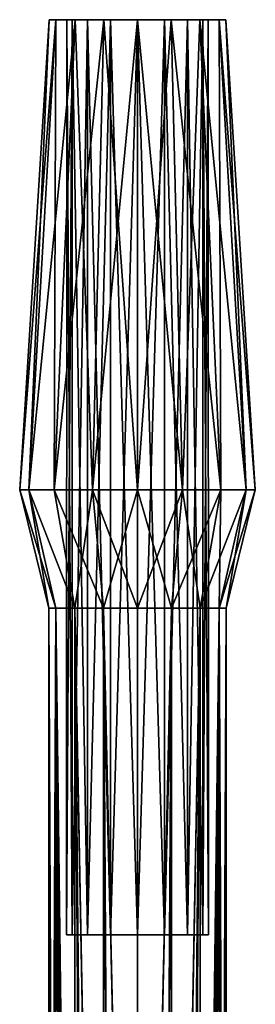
# Model space of a CAD drawing. Extents: x -0.96 to 0.96, y -0.57 to 2.63.
# Tile 85 of 148: x -0.9266 to -0.8734, y 1.0803 to 1.3032. Entities that reach past the tile are written whole.
import ezdxf

# ---------------------------------------------------------------- set-up
doc = ezdxf.new("R2010")
doc.units = 0
doc.layers.add('Brakiri_Cruiser_Weapons', color=7, linetype='CONTINUOUS')

msp = doc.modelspace()

# ---------------------------------------------------------------- linework, layer by layer
at = {"layer": 'Brakiri_Cruiser_Weapons'}
for points in [[(-0.924575, 1.1968, -0.574821), (-0.9266, 1.1968, -0.585), (-0.91995, 1.3032, -0.585)], [(-0.9266, 1.1968, -0.585), (-0.924575, 1.1968, -0.595179), (-0.918431, 1.3032, -0.592635)], [(-0.9266, 1.1968, -0.585), (-0.918431, 1.3032, -0.592635), (-0.91995, 1.3032, -0.585)], [(-0.924575, 1.1968, -0.525179), (-0.91995, 1.3032, -0.515), (-0.9266, 1.1968, -0.515)], [(-0.9266, 1.1968, -0.515), (-0.91995, 1.3032, -0.515), (-0.918431, 1.3032, -0.507365)], [(-0.9266, 1.1968, -0.515), (-0.918431, 1.3032, -0.507365), (-0.924575, 1.1968, -0.504821)], [(-0.918809, 1.1968, -0.566191), (-0.924575, 1.1968, -0.574821), (-0.918431, 1.3032, -0.577366)], [(-0.924575, 1.1968, -0.574821), (-0.91995, 1.3032, -0.585), (-0.918431, 1.3032, -0.577366)], [(-0.924575, 1.1968, -0.595179), (-0.918809, 1.1968, -0.603809), (-0.914107, 1.3032, -0.599107)], [(-0.924575, 1.1968, -0.595179), (-0.914107, 1.3032, -0.599107), (-0.918431, 1.3032, -0.592635)], [(-0.918809, 1.1968, -0.533809), (-0.918431, 1.3032, -0.522635), (-0.924575, 1.1968, -0.525179)], [(-0.924575, 1.1968, -0.525179), (-0.918431, 1.3032, -0.522635), (-0.91995, 1.3032, -0.515)], [(-0.924575, 1.1968, -0.504821), (-0.918431, 1.3032, -0.507365), (-0.914107, 1.3032, -0.500893)], [(-0.924575, 1.1968, -0.504821), (-0.914107, 1.3032, -0.500893), (-0.918809, 1.1968, -0.496191)], [(-0.914746, 1.3032, -0.578892), (-0.918431, 1.3032, -0.577366), (-0.91995, 1.3032, -0.585)], [(-0.914746, 1.3032, -0.578892), (-0.91995, 1.3032, -0.585), (-0.918431, 1.3032, -0.592635)], [(-0.914107, 1.3032, -0.500893), (-0.918431, 1.3032, -0.507365), (-0.91995, 1.3032, -0.515)], [(-0.914107, 1.3032, -0.500893), (-0.91995, 1.3032, -0.515), (-0.918431, 1.3032, -0.522635)], [(-0.910179, 1.1968, -0.560425), (-0.918809, 1.1968, -0.566191), (-0.914107, 1.3032, -0.570893)], [(-0.918809, 1.1968, -0.566191), (-0.918431, 1.3032, -0.577366), (-0.914107, 1.3032, -0.570893)], [(-0.918809, 1.1968, -0.603809), (-0.910179, 1.1968, -0.609575), (-0.907634, 1.3032, -0.603431)], [(-0.918809, 1.1968, -0.603809), (-0.907634, 1.3032, -0.603431), (-0.914107, 1.3032, -0.599107)], [(-0.910179, 1.1968, -0.539575), (-0.914107, 1.3032, -0.529107), (-0.918809, 1.1968, -0.533809)], [(-0.918809, 1.1968, -0.533809), (-0.914107, 1.3032, -0.529107), (-0.918431, 1.3032, -0.522635)], [(-0.918809, 1.1968, -0.496191), (-0.914107, 1.3032, -0.500893), (-0.907634, 1.3032, -0.496569)], [(-0.918809, 1.1968, -0.496191), (-0.907634, 1.3032, -0.496569), (-0.910179, 1.1968, -0.490425)], [(-0.914746, 1.3032, -0.578892), (-0.914107, 1.3032, -0.570893), (-0.918431, 1.3032, -0.577366)], [(-0.918431, 1.3032, -0.592635), (-0.914107, 1.3032, -0.599107), (-0.907634, 1.3032, -0.603431)], [(-0.918431, 1.3032, -0.592635), (-0.907634, 1.3032, -0.603431), (-0.9, 1.3032, -0.60495)], [(-0.915961, 1.3032, -0.585), (-0.914746, 1.3032, -0.578892), (-0.918431, 1.3032, -0.592635)], [(-0.914746, 1.3032, -0.591108), (-0.915961, 1.3032, -0.585), (-0.918431, 1.3032, -0.592635)], [(-0.911286, 1.3032, -0.596286), (-0.914746, 1.3032, -0.591108), (-0.918431, 1.3032, -0.592635)], [(-0.911286, 1.3032, -0.596286), (-0.918431, 1.3032, -0.592635), (-0.9, 1.3032, -0.60495)], [(-0.918431, 1.3032, -0.522635), (-0.914107, 1.3032, -0.529107), (-0.911286, 1.3032, -0.526286)], [(-0.918431, 1.3032, -0.522635), (-0.911286, 1.3032, -0.526286), (-0.914746, 1.3032, -0.521108)], [(-0.918431, 1.3032, -0.522635), (-0.914746, 1.3032, -0.521108), (-0.915961, 1.3032, -0.515)], [(-0.918431, 1.3032, -0.522635), (-0.915961, 1.3032, -0.515), (-0.914746, 1.3032, -0.508892)], [(-0.914107, 1.3032, -0.500893), (-0.918431, 1.3032, -0.522635), (-0.914746, 1.3032, -0.508892)], [(-0.914746, 1.3032, -0.578892), (-0.915961, 1.3032, -0.585), (-0.916, 1.09604, -0.585)], [(-0.914746, 1.3032, -0.578892), (-0.916, 1.09604, -0.585), (-0.914782, 1.09604, -0.578877)], [(-0.915961, 1.3032, -0.585), (-0.914782, 1.09604, -0.591123), (-0.916, 1.09604, -0.585)], [(-0.914746, 1.3032, -0.521108), (-0.914782, 1.09604, -0.521123), (-0.916, 1.09604, -0.515)], [(-0.914746, 1.3032, -0.521108), (-0.916, 1.09604, -0.515), (-0.915961, 1.3032, -0.515)], [(-0.915961, 1.3032, -0.515), (-0.916, 1.09604, -0.515), (-0.914782, 1.09604, -0.508877)], [(-0.915961, 1.3032, -0.585), (-0.914746, 1.3032, -0.591108), (-0.914782, 1.09604, -0.591123)], [(-0.915961, 1.3032, -0.515), (-0.914782, 1.09604, -0.508877), (-0.914746, 1.3032, -0.508892)], [(-0.911286, 1.3032, -0.573714), (-0.914746, 1.3032, -0.578892), (-0.914782, 1.09604, -0.578877)], [(-0.911286, 1.3032, -0.573714), (-0.914782, 1.09604, -0.578877), (-0.911314, 1.09604, -0.573686)], [(-0.914746, 1.3032, -0.591108), (-0.911314, 1.09604, -0.596314), (-0.914782, 1.09604, -0.591123)], [(-0.911286, 1.3032, -0.526286), (-0.911314, 1.09604, -0.526314), (-0.914782, 1.09604, -0.521123)], [(-0.911286, 1.3032, -0.526286), (-0.914782, 1.09604, -0.521123), (-0.914746, 1.3032, -0.521108)], [(-0.914746, 1.3032, -0.508892), (-0.914782, 1.09604, -0.508877), (-0.911314, 1.09604, -0.503686)], [(-0.914746, 1.3032, -0.591108), (-0.911286, 1.3032, -0.596286), (-0.911314, 1.09604, -0.596314)], [(-0.914746, 1.3032, -0.578892), (-0.911286, 1.3032, -0.573714), (-0.914107, 1.3032, -0.570893)], [(-0.914746, 1.3032, -0.508892), (-0.911314, 1.09604, -0.503686), (-0.911286, 1.3032, -0.503714)], [(-0.914107, 1.3032, -0.500893), (-0.914746, 1.3032, -0.508892), (-0.911286, 1.3032, -0.503714)], [(-0.914107, 1.3032, -0.570893), (-0.911286, 1.3032, -0.573714), (-0.906108, 1.3032, -0.570254)], [(-0.914107, 1.3032, -0.570893), (-0.906108, 1.3032, -0.570254), (-0.9, 1.3032, -0.569)], [(-0.907634, 1.3032, -0.566569), (-0.914107, 1.3032, -0.570893), (-0.9, 1.3032, -0.569)], [(-0.910179, 1.1968, -0.560425), (-0.914107, 1.3032, -0.570893), (-0.907634, 1.3032, -0.566569)], [(-0.914107, 1.3032, -0.529107), (-0.907634, 1.3032, -0.533431), (-0.9, 1.3032, -0.53495)], [(-0.914107, 1.3032, -0.529107), (-0.9, 1.3032, -0.53495), (-0.892366, 1.3032, -0.533431)], [(-0.892366, 1.3032, -0.496569), (-0.907634, 1.3032, -0.496569), (-0.914107, 1.3032, -0.500893)], [(-0.906108, 1.3032, -0.529746), (-0.911286, 1.3032, -0.526286), (-0.914107, 1.3032, -0.529107)], [(-0.914107, 1.3032, -0.500893), (-0.911286, 1.3032, -0.503714), (-0.906108, 1.3032, -0.500254)], [(-0.914107, 1.3032, -0.500893), (-0.906108, 1.3032, -0.500254), (-0.9, 1.3032, -0.499)], [(-0.9, 1.3032, -0.531), (-0.906108, 1.3032, -0.529746), (-0.914107, 1.3032, -0.529107)], [(-0.892366, 1.3032, -0.496569), (-0.914107, 1.3032, -0.500893), (-0.9, 1.3032, -0.499)], [(-0.9, 1.3032, -0.531), (-0.914107, 1.3032, -0.529107), (-0.892366, 1.3032, -0.533431)], [(-0.910179, 1.1968, -0.539575), (-0.907634, 1.3032, -0.533431), (-0.914107, 1.3032, -0.529107)], [(-0.906108, 1.3032, -0.570254), (-0.911286, 1.3032, -0.573714), (-0.911314, 1.09604, -0.573686)], [(-0.906108, 1.3032, -0.570254), (-0.911314, 1.09604, -0.573686), (-0.906123, 1.09604, -0.570218)], [(-0.911286, 1.3032, -0.596286), (-0.906123, 1.09604, -0.599782), (-0.911314, 1.09604, -0.596314)], [(-0.906108, 1.3032, -0.529746), (-0.906123, 1.09604, -0.529782), (-0.911314, 1.09604, -0.526314)], [(-0.906108, 1.3032, -0.529746), (-0.911314, 1.09604, -0.526314), (-0.911286, 1.3032, -0.526286)], [(-0.911286, 1.3032, -0.503714), (-0.911314, 1.09604, -0.503686), (-0.906123, 1.09604, -0.500218)], [(-0.911286, 1.3032, -0.596286), (-0.906108, 1.3032, -0.599746), (-0.906123, 1.09604, -0.599782)], [(-0.906108, 1.3032, -0.599746), (-0.911286, 1.3032, -0.596286), (-0.9, 1.3032, -0.60495)], [(-0.911286, 1.3032, -0.503714), (-0.906123, 1.09604, -0.500218), (-0.906108, 1.3032, -0.500254)], [(-0.9, 1.1968, -0.5584), (-0.910179, 1.1968, -0.560425), (-0.907634, 1.3032, -0.566569)], [(-0.910179, 1.1968, -0.609575), (-0.9, 1.1968, -0.6116), (-0.9, 1.3032, -0.60495)], [(-0.910179, 1.1968, -0.609575), (-0.9, 1.3032, -0.60495), (-0.907634, 1.3032, -0.603431)], [(-0.9, 1.1968, -0.5416), (-0.907634, 1.3032, -0.533431), (-0.910179, 1.1968, -0.539575)], [(-0.910179, 1.1968, -0.490425), (-0.907634, 1.3032, -0.496569), (-0.9, 1.3032, -0.49505)], [(-0.910179, 1.1968, -0.490425), (-0.9, 1.3032, -0.49505), (-0.9, 1.1968, -0.4884)], [(-0.885893, 1.3032, -0.570893), (-0.9, 1.3032, -0.56505), (-0.907634, 1.3032, -0.566569)], [(-0.907634, 1.3032, -0.566569), (-0.9, 1.3032, -0.569), (-0.893892, 1.3032, -0.570254)], [(-0.885893, 1.3032, -0.570893), (-0.907634, 1.3032, -0.566569), (-0.893892, 1.3032, -0.570254)], [(-0.9, 1.1968, -0.5584), (-0.907634, 1.3032, -0.566569), (-0.9, 1.3032, -0.56505)], [(-0.892366, 1.3032, -0.496569), (-0.9, 1.3032, -0.49505), (-0.907634, 1.3032, -0.496569)], [(-0.9, 1.1968, -0.5416), (-0.9, 1.3032, -0.53495), (-0.907634, 1.3032, -0.533431)], [(-0.9, 1.3032, -0.569), (-0.906108, 1.3032, -0.570254), (-0.906123, 1.09604, -0.570218)], [(-0.9, 1.3032, -0.569), (-0.906123, 1.09604, -0.570218), (-0.9, 1.09604, -0.569)], [(-0.906108, 1.3032, -0.599746), (-0.9, 1.09604, -0.601), (-0.906123, 1.09604, -0.599782)], [(-0.9, 1.3032, -0.531), (-0.9, 1.09604, -0.531), (-0.906123, 1.09604, -0.529782)], [(-0.9, 1.3032, -0.531), (-0.906123, 1.09604, -0.529782), (-0.906108, 1.3032, -0.529746)], [(-0.906108, 1.3032, -0.500254), (-0.906123, 1.09604, -0.500218), (-0.9, 1.09604, -0.499)], [(-0.906108, 1.3032, -0.599746), (-0.9, 1.3032, -0.601), (-0.9, 1.09604, -0.601)], [(-0.9, 1.3032, -0.601), (-0.906108, 1.3032, -0.599746), (-0.9, 1.3032, -0.60495)], [(-0.906108, 1.3032, -0.500254), (-0.9, 1.09604, -0.499), (-0.9, 1.3032, -0.499)], [(-0.9, 1.3032, -0.601), (-0.893892, 1.3032, -0.599746), (-0.893877, 1.09604, -0.599782)], [(-0.9, 1.3032, -0.601), (-0.893877, 1.09604, -0.599782), (-0.9, 1.09604, -0.601)], [(-0.893892, 1.3032, -0.570254), (-0.9, 1.3032, -0.569), (-0.9, 1.09604, -0.569)], [(-0.893892, 1.3032, -0.570254), (-0.9, 1.09604, -0.569), (-0.893877, 1.09604, -0.570218)], [(-0.9, 1.3032, -0.60495), (-0.892366, 1.3032, -0.603431), (-0.885893, 1.3032, -0.599107)], [(-0.9, 1.3032, -0.60495), (-0.885893, 1.3032, -0.599107), (-0.881569, 1.3032, -0.592635)], [(-0.885893, 1.3032, -0.570893), (-0.892366, 1.3032, -0.566569), (-0.9, 1.3032, -0.56505)], [(-0.9, 1.3032, -0.60495), (-0.881569, 1.3032, -0.592635), (-0.893892, 1.3032, -0.599746)], [(-0.893892, 1.3032, -0.599746), (-0.9, 1.3032, -0.601), (-0.9, 1.3032, -0.60495)], [(-0.9, 1.1968, -0.6116), (-0.889821, 1.1968, -0.609575), (-0.892366, 1.3032, -0.603431)], [(-0.9, 1.1968, -0.6116), (-0.892366, 1.3032, -0.603431), (-0.9, 1.3032, -0.60495)], [(-0.889821, 1.1968, -0.560425), (-0.9, 1.1968, -0.5584), (-0.9, 1.3032, -0.56505)], [(-0.889821, 1.1968, -0.560425), (-0.9, 1.3032, -0.56505), (-0.892366, 1.3032, -0.566569)], [(-0.9, 1.3032, -0.499), (-0.9, 1.09604, -0.499), (-0.893877, 1.09604, -0.500218)], [(-0.9, 1.3032, -0.499), (-0.893877, 1.09604, -0.500218), (-0.893892, 1.3032, -0.500254)], [(-0.893892, 1.3032, -0.529746), (-0.893877, 1.09604, -0.529782), (-0.9, 1.09604, -0.531)], [(-0.893892, 1.3032, -0.529746), (-0.9, 1.09604, -0.531), (-0.9, 1.3032, -0.531)], [(-0.892366, 1.3032, -0.496569), (-0.9, 1.3032, -0.499), (-0.893892, 1.3032, -0.500254)], [(-0.893892, 1.3032, -0.529746), (-0.9, 1.3032, -0.531), (-0.892366, 1.3032, -0.533431)], [(-0.9, 1.1968, -0.4884), (-0.9, 1.3032, -0.49505), (-0.892366, 1.3032, -0.496569)], [(-0.9, 1.1968, -0.4884), (-0.892366, 1.3032, -0.496569), (-0.889821, 1.1968, -0.490425)], [(-0.889821, 1.1968, -0.539575), (-0.892366, 1.3032, -0.533431), (-0.9, 1.3032, -0.53495)], [(-0.889821, 1.1968, -0.539575), (-0.9, 1.3032, -0.53495), (-0.9, 1.1968, -0.5416)], [(-0.893892, 1.3032, -0.599746), (-0.888714, 1.3032, -0.596286), (-0.888686, 1.09604, -0.596314)], [(-0.893892, 1.3032, -0.599746), (-0.888686, 1.09604, -0.596314), (-0.893877, 1.09604, -0.599782)], [(-0.888714, 1.3032, -0.573714), (-0.893892, 1.3032, -0.570254), (-0.893877, 1.09604, -0.570218)], [(-0.885893, 1.3032, -0.570893), (-0.893892, 1.3032, -0.570254), (-0.888714, 1.3032, -0.573714)], [(-0.881569, 1.3032, -0.592635), (-0.888714, 1.3032, -0.596286), (-0.893892, 1.3032, -0.599746)], [(-0.893892, 1.3032, -0.500254), (-0.893877, 1.09604, -0.500218), (-0.888686, 1.09604, -0.503686)], [(-0.893892, 1.3032, -0.500254), (-0.888686, 1.09604, -0.503686), (-0.888714, 1.3032, -0.503714)], [(-0.888714, 1.3032, -0.526286), (-0.893877, 1.09604, -0.529782), (-0.893892, 1.3032, -0.529746)], [(-0.892366, 1.3032, -0.496569), (-0.893892, 1.3032, -0.500254), (-0.888714, 1.3032, -0.503714)], [(-0.892366, 1.3032, -0.533431), (-0.888714, 1.3032, -0.526286), (-0.893892, 1.3032, -0.529746)], [(-0.888714, 1.3032, -0.573714), (-0.893877, 1.09604, -0.570218), (-0.888686, 1.09604, -0.573686)], [(-0.888714, 1.3032, -0.526286), (-0.888686, 1.09604, -0.526314), (-0.893877, 1.09604, -0.529782)], [(-0.889821, 1.1968, -0.609575), (-0.885893, 1.3032, -0.599107), (-0.892366, 1.3032, -0.603431)], [(-0.881191, 1.1968, -0.566191), (-0.889821, 1.1968, -0.560425), (-0.892366, 1.3032, -0.566569)], [(-0.881191, 1.1968, -0.566191), (-0.892366, 1.3032, -0.566569), (-0.885893, 1.3032, -0.570893)], [(-0.892366, 1.3032, -0.533431), (-0.885893, 1.3032, -0.529107), (-0.881569, 1.3032, -0.522635)], [(-0.892366, 1.3032, -0.533431), (-0.881569, 1.3032, -0.522635), (-0.88005, 1.3032, -0.515)], [(-0.88005, 1.3032, -0.515), (-0.885893, 1.3032, -0.500893), (-0.892366, 1.3032, -0.496569)], [(-0.892366, 1.3032, -0.496569), (-0.888714, 1.3032, -0.503714), (-0.885254, 1.3032, -0.508892)], [(-0.88005, 1.3032, -0.515), (-0.892366, 1.3032, -0.496569), (-0.885254, 1.3032, -0.508892)], [(-0.892366, 1.3032, -0.533431), (-0.88005, 1.3032, -0.515), (-0.888714, 1.3032, -0.526286)], [(-0.889821, 1.1968, -0.490425), (-0.892366, 1.3032, -0.496569), (-0.885893, 1.3032, -0.500893)], [(-0.881191, 1.1968, -0.533809), (-0.885893, 1.3032, -0.529107), (-0.892366, 1.3032, -0.533431)], [(-0.881191, 1.1968, -0.533809), (-0.892366, 1.3032, -0.533431), (-0.889821, 1.1968, -0.539575)], [(-0.889821, 1.1968, -0.609575), (-0.881191, 1.1968, -0.603809), (-0.885893, 1.3032, -0.599107)], [(-0.889821, 1.1968, -0.490425), (-0.885893, 1.3032, -0.500893), (-0.881191, 1.1968, -0.496191)], [(-0.888714, 1.3032, -0.596286), (-0.885254, 1.3032, -0.591108), (-0.885218, 1.09604, -0.591123)], [(-0.888714, 1.3032, -0.596286), (-0.885218, 1.09604, -0.591123), (-0.888686, 1.09604, -0.596314)], [(-0.885254, 1.3032, -0.578892), (-0.888714, 1.3032, -0.573714), (-0.888686, 1.09604, -0.573686)], [(-0.885893, 1.3032, -0.570893), (-0.888714, 1.3032, -0.573714), (-0.885254, 1.3032, -0.578892)], [(-0.881569, 1.3032, -0.592635), (-0.885254, 1.3032, -0.591108), (-0.888714, 1.3032, -0.596286)], [(-0.888714, 1.3032, -0.503714), (-0.888686, 1.09604, -0.503686), (-0.885218, 1.09604, -0.508877)], [(-0.888714, 1.3032, -0.503714), (-0.885218, 1.09604, -0.508877), (-0.885254, 1.3032, -0.508892)], [(-0.885254, 1.3032, -0.521108), (-0.888686, 1.09604, -0.526314), (-0.888714, 1.3032, -0.526286)], [(-0.88005, 1.3032, -0.515), (-0.885254, 1.3032, -0.521108), (-0.888714, 1.3032, -0.526286)], [(-0.885254, 1.3032, -0.578892), (-0.888686, 1.09604, -0.573686), (-0.885218, 1.09604, -0.578877)], [(-0.885254, 1.3032, -0.521108), (-0.885218, 1.09604, -0.521123), (-0.888686, 1.09604, -0.526314)], [(-0.881569, 1.3032, -0.592635), (-0.881569, 1.3032, -0.577366), (-0.885893, 1.3032, -0.570893)], [(-0.885893, 1.3032, -0.570893), (-0.885254, 1.3032, -0.578892), (-0.884039, 1.3032, -0.585)], [(-0.881569, 1.3032, -0.592635), (-0.885893, 1.3032, -0.570893), (-0.884039, 1.3032, -0.585)], [(-0.881191, 1.1968, -0.603809), (-0.881569, 1.3032, -0.592635), (-0.885893, 1.3032, -0.599107)], [(-0.875425, 1.1968, -0.574821), (-0.881191, 1.1968, -0.566191), (-0.885893, 1.3032, -0.570893)], [(-0.875425, 1.1968, -0.574821), (-0.885893, 1.3032, -0.570893), (-0.881569, 1.3032, -0.577366)], [(-0.88005, 1.3032, -0.515), (-0.881569, 1.3032, -0.507365), (-0.885893, 1.3032, -0.500893)], [(-0.881191, 1.1968, -0.496191), (-0.885893, 1.3032, -0.500893), (-0.881569, 1.3032, -0.507365)], [(-0.875425, 1.1968, -0.525179), (-0.881569, 1.3032, -0.522635), (-0.885893, 1.3032, -0.529107)], [(-0.875425, 1.1968, -0.525179), (-0.885893, 1.3032, -0.529107), (-0.881191, 1.1968, -0.533809)], [(-0.885254, 1.3032, -0.591108), (-0.884039, 1.3032, -0.585), (-0.884, 1.09604, -0.585)], [(-0.885254, 1.3032, -0.591108), (-0.884, 1.09604, -0.585), (-0.885218, 1.09604, -0.591123)], [(-0.884039, 1.3032, -0.585), (-0.885254, 1.3032, -0.578892), (-0.885218, 1.09604, -0.578877)], [(-0.881569, 1.3032, -0.592635), (-0.884039, 1.3032, -0.585), (-0.885254, 1.3032, -0.591108)], [(-0.885254, 1.3032, -0.508892), (-0.885218, 1.09604, -0.508877), (-0.884, 1.09604, -0.515)], [(-0.885254, 1.3032, -0.508892), (-0.884, 1.09604, -0.515), (-0.884039, 1.3032, -0.515)], [(-0.884039, 1.3032, -0.515), (-0.885218, 1.09604, -0.521123), (-0.885254, 1.3032, -0.521108)], [(-0.88005, 1.3032, -0.515), (-0.885254, 1.3032, -0.508892), (-0.884039, 1.3032, -0.515)], [(-0.88005, 1.3032, -0.515), (-0.884039, 1.3032, -0.515), (-0.885254, 1.3032, -0.521108)], [(-0.884039, 1.3032, -0.585), (-0.885218, 1.09604, -0.578877), (-0.884, 1.09604, -0.585)], [(-0.884039, 1.3032, -0.515), (-0.884, 1.09604, -0.515), (-0.885218, 1.09604, -0.521123)], [(-0.881569, 1.3032, -0.592635), (-0.88005, 1.3032, -0.585), (-0.881569, 1.3032, -0.577366)], [(-0.881191, 1.1968, -0.603809), (-0.875425, 1.1968, -0.595179), (-0.881569, 1.3032, -0.592635)], [(-0.875425, 1.1968, -0.595179), (-0.88005, 1.3032, -0.585), (-0.881569, 1.3032, -0.592635)], [(-0.8734, 1.1968, -0.585), (-0.875425, 1.1968, -0.574821), (-0.881569, 1.3032, -0.577366)], [(-0.8734, 1.1968, -0.585), (-0.881569, 1.3032, -0.577366), (-0.88005, 1.3032, -0.585)], [(-0.881191, 1.1968, -0.496191), (-0.881569, 1.3032, -0.507365), (-0.875425, 1.1968, -0.504821)], [(-0.875425, 1.1968, -0.504821), (-0.881569, 1.3032, -0.507365), (-0.88005, 1.3032, -0.515)], [(-0.8734, 1.1968, -0.515), (-0.88005, 1.3032, -0.515), (-0.881569, 1.3032, -0.522635)], [(-0.8734, 1.1968, -0.515), (-0.881569, 1.3032, -0.522635), (-0.875425, 1.1968, -0.525179)], [(-0.875425, 1.1968, -0.595179), (-0.8734, 1.1968, -0.585), (-0.88005, 1.3032, -0.585)], [(-0.875425, 1.1968, -0.504821), (-0.88005, 1.3032, -0.515), (-0.8734, 1.1968, -0.515)], [(-0.92, 1.17, -0.585), (-0.9266, 1.1968, -0.585), (-0.924575, 1.1968, -0.574821)], [(-0.918478, 1.17, -0.592654), (-0.924575, 1.1968, -0.595179), (-0.9266, 1.1968, -0.585)], [(-0.918478, 1.17, -0.592654), (-0.9266, 1.1968, -0.585), (-0.92, 1.17, -0.585)], [(-0.92, 1.17, -0.515), (-0.924575, 1.1968, -0.525179), (-0.9266, 1.1968, -0.515)], [(-0.918478, 1.17, -0.507346), (-0.92, 1.17, -0.515), (-0.9266, 1.1968, -0.515)], [(-0.918478, 1.17, -0.507346), (-0.9266, 1.1968, -0.515), (-0.924575, 1.1968, -0.504821)], [(-0.924575, 1.1968, -0.574821), (-0.918809, 1.1968, -0.566191), (-0.914142, 1.17, -0.570858)], [(-0.924575, 1.1968, -0.574821), (-0.914142, 1.17, -0.570858), (-0.918478, 1.17, -0.577346)], [(-0.92, 1.17, -0.585), (-0.924575, 1.1968, -0.574821), (-0.918478, 1.17, -0.577346)], [(-0.914142, 1.17, -0.599142), (-0.918809, 1.1968, -0.603809), (-0.924575, 1.1968, -0.595179)], [(-0.914142, 1.17, -0.599142), (-0.924575, 1.1968, -0.595179), (-0.918478, 1.17, -0.592654)], [(-0.924575, 1.1968, -0.525179), (-0.918478, 1.17, -0.522654), (-0.914142, 1.17, -0.529142)], [(-0.924575, 1.1968, -0.525179), (-0.914142, 1.17, -0.529142), (-0.918809, 1.1968, -0.533809)], [(-0.92, 1.17, -0.515), (-0.918478, 1.17, -0.522654), (-0.924575, 1.1968, -0.525179)], [(-0.914142, 1.17, -0.500858), (-0.918478, 1.17, -0.507346), (-0.924575, 1.1968, -0.504821)], [(-0.914142, 1.17, -0.500858), (-0.924575, 1.1968, -0.504821), (-0.918809, 1.1968, -0.496191)], [(-0.914142, 1.17, -0.570858), (-0.918809, 1.1968, -0.566191), (-0.910179, 1.1968, -0.560425)], [(-0.907654, 1.17, -0.603478), (-0.910179, 1.1968, -0.609575), (-0.918809, 1.1968, -0.603809)], [(-0.907654, 1.17, -0.603478), (-0.918809, 1.1968, -0.603809), (-0.914142, 1.17, -0.599142)], [(-0.914142, 1.17, -0.529142), (-0.910179, 1.1968, -0.539575), (-0.918809, 1.1968, -0.533809)], [(-0.907654, 1.17, -0.496522), (-0.914142, 1.17, -0.500858), (-0.918809, 1.1968, -0.496191)], [(-0.907654, 1.17, -0.496522), (-0.918809, 1.1968, -0.496191), (-0.910179, 1.1968, -0.490425)], [(-0.914142, 1.17, -0.570858), (-0.910179, 1.1968, -0.560425), (-0.907654, 1.17, -0.566522)], [(-0.914142, 1.17, -0.529142), (-0.907654, 1.17, -0.533478), (-0.910179, 1.1968, -0.539575)], [(-0.907654, 1.17, -0.566522), (-0.910179, 1.1968, -0.560425), (-0.9, 1.1968, -0.5584)], [(-0.9, 1.17, -0.605), (-0.9, 1.1968, -0.6116), (-0.910179, 1.1968, -0.609575)], [(-0.9, 1.17, -0.605), (-0.910179, 1.1968, -0.609575), (-0.907654, 1.17, -0.603478)], [(-0.907654, 1.17, -0.533478), (-0.9, 1.1968, -0.5416), (-0.910179, 1.1968, -0.539575)], [(-0.9, 1.17, -0.495), (-0.907654, 1.17, -0.496522), (-0.910179, 1.1968, -0.490425)], [(-0.9, 1.17, -0.495), (-0.910179, 1.1968, -0.490425), (-0.9, 1.1968, -0.4884)], [(-0.907654, 1.17, -0.566522), (-0.9, 1.1968, -0.5584), (-0.9, 1.17, -0.565)], [(-0.907654, 1.17, -0.533478), (-0.9, 1.17, -0.535), (-0.9, 1.1968, -0.5416)], [(-0.892346, 1.17, -0.603478), (-0.889821, 1.1968, -0.609575), (-0.9, 1.1968, -0.6116)], [(-0.892346, 1.17, -0.603478), (-0.9, 1.1968, -0.6116), (-0.9, 1.17, -0.605)], [(-0.9, 1.17, -0.565), (-0.9, 1.1968, -0.5584), (-0.889821, 1.1968, -0.560425)], [(-0.9, 1.17, -0.565), (-0.889821, 1.1968, -0.560425), (-0.892346, 1.17, -0.566522)], [(-0.892346, 1.17, -0.496522), (-0.9, 1.17, -0.495), (-0.9, 1.1968, -0.4884)], [(-0.892346, 1.17, -0.496522), (-0.9, 1.1968, -0.4884), (-0.889821, 1.1968, -0.490425)], [(-0.9, 1.17, -0.535), (-0.892346, 1.17, -0.533478), (-0.889821, 1.1968, -0.539575)], [(-0.9, 1.17, -0.535), (-0.889821, 1.1968, -0.539575), (-0.9, 1.1968, -0.5416)], [(-0.885858, 1.17, -0.599142), (-0.889821, 1.1968, -0.609575), (-0.892346, 1.17, -0.603478)], [(-0.892346, 1.17, -0.566522), (-0.889821, 1.1968, -0.560425), (-0.881191, 1.1968, -0.566191)], [(-0.892346, 1.17, -0.566522), (-0.881191, 1.1968, -0.566191), (-0.885858, 1.17, -0.570858)], [(-0.885858, 1.17, -0.500858), (-0.892346, 1.17, -0.496522), (-0.889821, 1.1968, -0.490425)], [(-0.892346, 1.17, -0.533478), (-0.885858, 1.17, -0.529142), (-0.881191, 1.1968, -0.533809)], [(-0.892346, 1.17, -0.533478), (-0.881191, 1.1968, -0.533809), (-0.889821, 1.1968, -0.539575)], [(-0.885858, 1.17, -0.599142), (-0.881191, 1.1968, -0.603809), (-0.889821, 1.1968, -0.609575)], [(-0.885858, 1.17, -0.500858), (-0.889821, 1.1968, -0.490425), (-0.881191, 1.1968, -0.496191)], [(-0.881522, 1.17, -0.592654), (-0.881191, 1.1968, -0.603809), (-0.885858, 1.17, -0.599142)], [(-0.885858, 1.17, -0.570858), (-0.881191, 1.1968, -0.566191), (-0.875425, 1.1968, -0.574821)], [(-0.885858, 1.17, -0.570858), (-0.875425, 1.1968, -0.574821), (-0.881522, 1.17, -0.577346)], [(-0.881522, 1.17, -0.507346), (-0.885858, 1.17, -0.500858), (-0.881191, 1.1968, -0.496191)], [(-0.885858, 1.17, -0.529142), (-0.881522, 1.17, -0.522654), (-0.875425, 1.1968, -0.525179)], [(-0.885858, 1.17, -0.529142), (-0.875425, 1.1968, -0.525179), (-0.881191, 1.1968, -0.533809)], [(-0.881522, 1.17, -0.592654), (-0.875425, 1.1968, -0.595179), (-0.881191, 1.1968, -0.603809)], [(-0.88, 1.17, -0.585), (-0.875425, 1.1968, -0.595179), (-0.881522, 1.17, -0.592654)], [(-0.881522, 1.17, -0.577346), (-0.875425, 1.1968, -0.574821), (-0.8734, 1.1968, -0.585)], [(-0.881522, 1.17, -0.577346), (-0.8734, 1.1968, -0.585), (-0.88, 1.17, -0.585)], [(-0.881522, 1.17, -0.507346), (-0.881191, 1.1968, -0.496191), (-0.875425, 1.1968, -0.504821)], [(-0.88, 1.17, -0.515), (-0.881522, 1.17, -0.507346), (-0.875425, 1.1968, -0.504821)], [(-0.881522, 1.17, -0.522654), (-0.88, 1.17, -0.515), (-0.8734, 1.1968, -0.515)], [(-0.881522, 1.17, -0.522654), (-0.8734, 1.1968, -0.515), (-0.875425, 1.1968, -0.525179)], [(-0.88, 1.17, -0.585), (-0.8734, 1.1968, -0.585), (-0.875425, 1.1968, -0.595179)], [(-0.88, 1.17, -0.515), (-0.875425, 1.1968, -0.504821), (-0.8734, 1.1968, -0.515)], [(-0.918478, 1.17, -0.507346), (-0.918583, 0.818911, -0.507878), (-0.92, 0.819583, -0.515)], [(-0.918478, 1.17, -0.507346), (-0.92, 0.819583, -0.515), (-0.92, 1.17, -0.515)], [(-0.92, 1.17, -0.515), (-0.92, 0.819583, -0.515), (-0.919939, 0.819683, -0.515307)], [(-0.92, 1.17, -0.515), (-0.919939, 0.819683, -0.515307), (-0.919702, 0.819996, -0.516499)], [(-0.92, 1.17, -0.515), (-0.919702, 0.819996, -0.516499), (-0.918478, 0.821141, -0.522654)], [(-0.92, 1.17, -0.515), (-0.918478, 0.821141, -0.522654), (-0.918478, 1.17, -0.522654)], [(-0.918478, 1.17, -0.592654), (-0.92, 1.17, -0.585), (-0.92, 0.819585, -0.585)], [(-0.918478, 1.17, -0.592654), (-0.92, 0.819585, -0.585), (-0.918583, 0.818911, -0.592122)], [(-0.92, 1.17, -0.585), (-0.918478, 1.17, -0.577346), (-0.918478, 0.821141, -0.577346)], [(-0.92, 1.17, -0.585), (-0.918478, 0.821141, -0.577346), (-0.919702, 0.819996, -0.583501)], [(-0.92, 1.17, -0.585), (-0.919702, 0.819996, -0.583501), (-0.919939, 0.819683, -0.584693)], [(-0.92, 1.17, -0.585), (-0.919939, 0.819683, -0.584693), (-0.92, 0.819585, -0.585)], [(-0.918478, 1.17, -0.507346), (-0.918478, 0.818825, -0.507346), (-0.918583, 0.818911, -0.507878)], [(-0.918478, 1.17, -0.592654), (-0.918583, 0.818911, -0.592122), (-0.918478, 0.818825, -0.592654)], [(-0.918478, 1.17, -0.507346), (-0.914142, 1.17, -0.500858), (-0.914142, 0.819003, -0.500858)], [(-0.918478, 1.17, -0.507346), (-0.914142, 0.819003, -0.500858), (-0.915455, 0.819102, -0.502823)], [(-0.918478, 1.17, -0.507346), (-0.915455, 0.819102, -0.502823), (-0.918478, 0.818825, -0.507346)], [(-0.918478, 1.17, -0.522654), (-0.918478, 0.821141, -0.522654), (-0.916836, 0.822035, -0.525111)], [(-0.918478, 1.17, -0.522654), (-0.916836, 0.822035, -0.525111), (-0.916588, 0.822152, -0.525482)], [(-0.918478, 1.17, -0.522654), (-0.916588, 0.822152, -0.525482), (-0.914142, 0.822948, -0.529142)], [(-0.918478, 1.17, -0.522654), (-0.914142, 0.822948, -0.529142), (-0.914142, 1.17, -0.529142)], [(-0.918478, 1.17, -0.592654), (-0.918478, 0.818825, -0.592654), (-0.915455, 0.819102, -0.597177)], [(-0.918478, 1.17, -0.592654), (-0.915455, 0.819102, -0.597177), (-0.914142, 0.819003, -0.599142)], [(-0.918478, 1.17, -0.592654), (-0.914142, 0.819003, -0.599142), (-0.914142, 1.17, -0.599142)], [(-0.918478, 1.17, -0.577346), (-0.914142, 1.17, -0.570858), (-0.914142, 0.822946, -0.570858)], [(-0.918478, 1.17, -0.577346), (-0.914142, 0.822946, -0.570858), (-0.916588, 0.822152, -0.574518)], [(-0.918478, 1.17, -0.577346), (-0.916588, 0.822152, -0.574518), (-0.916836, 0.822035, -0.574889)], [(-0.918478, 1.17, -0.577346), (-0.916836, 0.822035, -0.574889), (-0.918478, 0.821141, -0.577346)], [(-0.914142, 1.17, -0.500858), (-0.907654, 1.17, -0.496522), (-0.907654, 0.819516, -0.496522)], [(-0.914142, 1.17, -0.500858), (-0.907654, 0.819516, -0.496522), (-0.910862, 0.81947, -0.498666)], [(-0.914142, 1.17, -0.500858), (-0.910862, 0.81947, -0.498666), (-0.914142, 0.819003, -0.500858)], [(-0.914142, 1.17, -0.529142), (-0.914142, 0.822948, -0.529142), (-0.911732, 0.823609, -0.530753)], [(-0.914142, 1.17, -0.529142), (-0.911732, 0.823609, -0.530753), (-0.907654, 0.824296, -0.533478)], [(-0.914142, 1.17, -0.529142), (-0.907654, 0.824296, -0.533478), (-0.907654, 1.17, -0.533478)], [(-0.914142, 1.17, -0.599142), (-0.914142, 0.819003, -0.599142), (-0.910862, 0.81947, -0.601334)], [(-0.914142, 1.17, -0.599142), (-0.910862, 0.81947, -0.601334), (-0.907654, 0.819516, -0.603478)], [(-0.914142, 1.17, -0.599142), (-0.907654, 0.819516, -0.603478), (-0.907654, 1.17, -0.603478)], [(-0.914142, 1.17, -0.570858), (-0.907654, 1.17, -0.566522), (-0.907654, 0.824301, -0.566522)], [(-0.914142, 1.17, -0.570858), (-0.907654, 0.824301, -0.566522), (-0.911732, 0.823609, -0.569247)], [(-0.914142, 1.17, -0.570858), (-0.911732, 0.823609, -0.569247), (-0.914142, 0.822946, -0.570858)], [(-0.907654, 1.17, -0.496522), (-0.9, 1.17, -0.495), (-0.9, 0.819895, -0.495)], [(-0.907654, 1.17, -0.496522), (-0.9, 0.819895, -0.495), (-0.905607, 0.819799, -0.496115)], [(-0.907654, 1.17, -0.496522), (-0.905607, 0.819799, -0.496115), (-0.907654, 0.819516, -0.496522)], [(-0.907654, 1.17, -0.533478), (-0.907654, 0.824296, -0.533478), (-0.906054, 0.824526, -0.533796)], [(-0.907654, 1.17, -0.533478), (-0.906054, 0.824526, -0.533796), (-0.9, 0.824843, -0.535)], [(-0.907654, 1.17, -0.533478), (-0.9, 0.824843, -0.535), (-0.9, 1.17, -0.535)], [(-0.907654, 1.17, -0.603478), (-0.907654, 0.819516, -0.603478), (-0.905607, 0.819799, -0.603885)], [(-0.907654, 1.17, -0.603478), (-0.905607, 0.819799, -0.603885), (-0.9, 0.819895, -0.605)], [(-0.907654, 1.17, -0.603478), (-0.9, 0.819895, -0.605), (-0.9, 1.17, -0.605)], [(-0.907654, 1.17, -0.566522), (-0.9, 1.17, -0.565), (-0.9, 0.824843, -0.565)], [(-0.907654, 1.17, -0.566522), (-0.9, 0.824843, -0.565), (-0.906054, 0.824526, -0.566204)], [(-0.907654, 1.17, -0.566522), (-0.906054, 0.824526, -0.566204), (-0.907654, 0.824301, -0.566522)], [(-0.892346, 1.17, -0.533478), (-0.9, 1.17, -0.535), (-0.9, 0.824843, -0.535)], [(-0.892346, 1.17, -0.533478), (-0.9, 0.824843, -0.535), (-0.893946, 0.824526, -0.533796)], [(-0.892346, 1.17, -0.496522), (-0.894393, 0.819799, -0.496115), (-0.9, 0.819895, -0.495)], [(-0.892346, 1.17, -0.496522), (-0.9, 0.819895, -0.495), (-0.9, 1.17, -0.495)], [(-0.892346, 1.17, -0.566522), (-0.893946, 0.824526, -0.566204), (-0.9, 0.824843, -0.565)], [(-0.892346, 1.17, -0.566522), (-0.9, 0.824843, -0.565), (-0.9, 1.17, -0.565)], [(-0.892346, 1.17, -0.603478), (-0.9, 1.17, -0.605), (-0.9, 0.819895, -0.605)], [(-0.892346, 1.17, -0.603478), (-0.9, 0.819895, -0.605), (-0.894393, 0.819799, -0.603885)], [(-0.892346, 1.17, -0.496522), (-0.892346, 0.819514, -0.496522), (-0.894393, 0.819799, -0.496115)], [(-0.892346, 1.17, -0.603478), (-0.894393, 0.819799, -0.603885), (-0.892346, 0.819514, -0.603478)], [(-0.892346, 1.17, -0.533478), (-0.893946, 0.824526, -0.533796), (-0.892346, 0.824298, -0.533478)], [(-0.892346, 1.17, -0.566522), (-0.892346, 0.824297, -0.566522), (-0.893946, 0.824526, -0.566204)], [(-0.885858, 1.17, -0.529142), (-0.892346, 1.17, -0.533478), (-0.892346, 0.824298, -0.533478)], [(-0.885858, 1.17, -0.529142), (-0.892346, 0.824298, -0.533478), (-0.888268, 0.823609, -0.530753)], [(-0.885858, 1.17, -0.500858), (-0.889137, 0.81947, -0.498667), (-0.892346, 0.819514, -0.496522)], [(-0.885858, 1.17, -0.500858), (-0.892346, 0.819514, -0.496522), (-0.892346, 1.17, -0.496522)], [(-0.885858, 1.17, -0.570858), (-0.888268, 0.823609, -0.569247), (-0.892346, 0.824297, -0.566522)], [(-0.885858, 1.17, -0.570858), (-0.892346, 0.824297, -0.566522), (-0.892346, 1.17, -0.566522)], [(-0.885858, 1.17, -0.599142), (-0.892346, 1.17, -0.603478), (-0.892346, 0.819514, -0.603478)], [(-0.885858, 1.17, -0.599142), (-0.892346, 0.819514, -0.603478), (-0.889137, 0.81947, -0.601333)], [(-0.885858, 1.17, -0.500858), (-0.885858, 0.818998, -0.500858), (-0.889137, 0.81947, -0.498667)], [(-0.885858, 1.17, -0.599142), (-0.889137, 0.81947, -0.601333), (-0.885858, 0.818998, -0.599142)], [(-0.885858, 1.17, -0.529142), (-0.888268, 0.823609, -0.530753), (-0.885858, 0.822948, -0.529142)], [(-0.885858, 1.17, -0.570858), (-0.885858, 0.822952, -0.570858), (-0.888268, 0.823609, -0.569247)], [(-0.881522, 1.17, -0.522654), (-0.885858, 1.17, -0.529142), (-0.885858, 0.822948, -0.529142)], [(-0.881522, 1.17, -0.522654), (-0.885858, 0.822948, -0.529142), (-0.883412, 0.822152, -0.525482)], [(-0.881522, 1.17, -0.507346), (-0.884545, 0.819102, -0.502823), (-0.885858, 0.818998, -0.500858)], [(-0.881522, 1.17, -0.507346), (-0.885858, 0.818998, -0.500858), (-0.885858, 1.17, -0.500858)], [(-0.881522, 1.17, -0.577346), (-0.883412, 0.822152, -0.574518), (-0.885858, 0.822952, -0.570858)], [(-0.881522, 1.17, -0.577346), (-0.885858, 0.822952, -0.570858), (-0.885858, 1.17, -0.570858)], [(-0.881522, 1.17, -0.592654), (-0.885858, 1.17, -0.599142), (-0.885858, 0.818998, -0.599142)], [(-0.881522, 1.17, -0.592654), (-0.885858, 0.818998, -0.599142), (-0.884545, 0.819102, -0.597177)], [(-0.881522, 1.17, -0.507346), (-0.881522, 0.818822, -0.507346), (-0.884545, 0.819102, -0.502823)], [(-0.881522, 1.17, -0.592654), (-0.884545, 0.819102, -0.597177), (-0.881522, 0.818822, -0.592654)], [(-0.881522, 1.17, -0.522654), (-0.883412, 0.822152, -0.525482), (-0.883164, 0.822035, -0.525111)], [(-0.881522, 1.17, -0.577346), (-0.883164, 0.822035, -0.574889), (-0.883412, 0.822152, -0.574518)], [(-0.881522, 1.17, -0.522654), (-0.883164, 0.822035, -0.525111), (-0.881522, 0.821141, -0.522654)], [(-0.881522, 1.17, -0.577346), (-0.881522, 0.821141, -0.577346), (-0.883164, 0.822035, -0.574889)], [(-0.88, 1.17, -0.515), (-0.881522, 1.17, -0.522654), (-0.881522, 0.821141, -0.522654)], [(-0.88, 1.17, -0.515), (-0.881522, 0.821141, -0.522654), (-0.880298, 0.819996, -0.516498)], [(-0.881522, 1.17, -0.507346), (-0.88, 1.17, -0.515), (-0.88, 0.819586, -0.515)], [(-0.881522, 1.17, -0.507346), (-0.88, 0.819586, -0.515), (-0.881417, 0.818911, -0.507878)], [(-0.881522, 1.17, -0.507346), (-0.881417, 0.818911, -0.507878), (-0.881522, 0.818822, -0.507346)], [(-0.88, 1.17, -0.585), (-0.880298, 0.819996, -0.583502), (-0.881522, 0.821141, -0.577346)], [(-0.88, 1.17, -0.585), (-0.881522, 0.821141, -0.577346), (-0.881522, 1.17, -0.577346)], [(-0.881522, 1.17, -0.592654), (-0.881522, 0.818822, -0.592654), (-0.881417, 0.818911, -0.592122)], [(-0.881522, 1.17, -0.592654), (-0.881417, 0.818911, -0.592122), (-0.88, 0.819583, -0.585)], [(-0.881522, 1.17, -0.592654), (-0.88, 0.819583, -0.585), (-0.88, 1.17, -0.585)], [(-0.88, 1.17, -0.515), (-0.880298, 0.819996, -0.516498), (-0.880061, 0.819683, -0.515307)], [(-0.88, 1.17, -0.585), (-0.880061, 0.819683, -0.584693), (-0.880298, 0.819996, -0.583502)], [(-0.88, 1.17, -0.515), (-0.880061, 0.819683, -0.515307), (-0.88, 0.819586, -0.515)], [(-0.88, 1.17, -0.585), (-0.88, 0.819583, -0.585), (-0.880061, 0.819683, -0.584693)], [(-0.9, 1.09604, -0.601), (-0.914782, 1.09604, -0.578877), (-0.916, 1.09604, -0.585)], [(-0.9, 1.09604, -0.601), (-0.916, 1.09604, -0.585), (-0.914782, 1.09604, -0.591123)], [(-0.9, 1.09604, -0.499), (-0.914782, 1.09604, -0.508877), (-0.916, 1.09604, -0.515)], [(-0.9, 1.09604, -0.499), (-0.916, 1.09604, -0.515), (-0.914782, 1.09604, -0.521123)], [(-0.9, 1.09604, -0.601), (-0.911314, 1.09604, -0.573686), (-0.914782, 1.09604, -0.578877)], [(-0.9, 1.09604, -0.601), (-0.914782, 1.09604, -0.591123), (-0.911314, 1.09604, -0.596314)], [(-0.9, 1.09604, -0.499), (-0.911314, 1.09604, -0.503686), (-0.914782, 1.09604, -0.508877)], [(-0.9, 1.09604, -0.499), (-0.914782, 1.09604, -0.521123), (-0.911314, 1.09604, -0.526314)], [(-0.9, 1.09604, -0.601), (-0.906123, 1.09604, -0.570218), (-0.911314, 1.09604, -0.573686)], [(-0.9, 1.09604, -0.601), (-0.911314, 1.09604, -0.596314), (-0.906123, 1.09604, -0.599782)], [(-0.9, 1.09604, -0.499), (-0.906123, 1.09604, -0.500218), (-0.911314, 1.09604, -0.503686)], [(-0.9, 1.09604, -0.499), (-0.911314, 1.09604, -0.526314), (-0.906123, 1.09604, -0.529782)], [(-0.9, 1.09604, -0.601), (-0.9, 1.09604, -0.569), (-0.906123, 1.09604, -0.570218)], [(-0.9, 1.09604, -0.499), (-0.906123, 1.09604, -0.529782), (-0.9, 1.09604, -0.531)], [(-0.9, 1.09604, -0.601), (-0.893877, 1.09604, -0.599782), (-0.888686, 1.09604, -0.596314)], [(-0.9, 1.09604, -0.601), (-0.888686, 1.09604, -0.596314), (-0.885218, 1.09604, -0.591123)], [(-0.9, 1.09604, -0.601), (-0.885218, 1.09604, -0.591123), (-0.884, 1.09604, -0.585)], [(-0.9, 1.09604, -0.601), (-0.884, 1.09604, -0.585), (-0.885218, 1.09604, -0.578877)], [(-0.9, 1.09604, -0.601), (-0.885218, 1.09604, -0.578877), (-0.888686, 1.09604, -0.573686)], [(-0.9, 1.09604, -0.601), (-0.888686, 1.09604, -0.573686), (-0.893877, 1.09604, -0.570218)], [(-0.9, 1.09604, -0.601), (-0.893877, 1.09604, -0.570218), (-0.9, 1.09604, -0.569)], [(-0.9, 1.09604, -0.499), (-0.9, 1.09604, -0.531), (-0.893877, 1.09604, -0.529782)], [(-0.9, 1.09604, -0.499), (-0.893877, 1.09604, -0.529782), (-0.888686, 1.09604, -0.526314)], [(-0.9, 1.09604, -0.499), (-0.888686, 1.09604, -0.526314), (-0.885218, 1.09604, -0.521123)], [(-0.9, 1.09604, -0.499), (-0.885218, 1.09604, -0.521123), (-0.884, 1.09604, -0.515)], [(-0.9, 1.09604, -0.499), (-0.884, 1.09604, -0.515), (-0.885218, 1.09604, -0.508877)], [(-0.9, 1.09604, -0.499), (-0.885218, 1.09604, -0.508877), (-0.888686, 1.09604, -0.503686)], [(-0.9, 1.09604, -0.499), (-0.888686, 1.09604, -0.503686), (-0.893877, 1.09604, -0.500218)]]:
    msp.add_3dface(points, dxfattribs=at)

doc.saveas('drawing.dxf')
